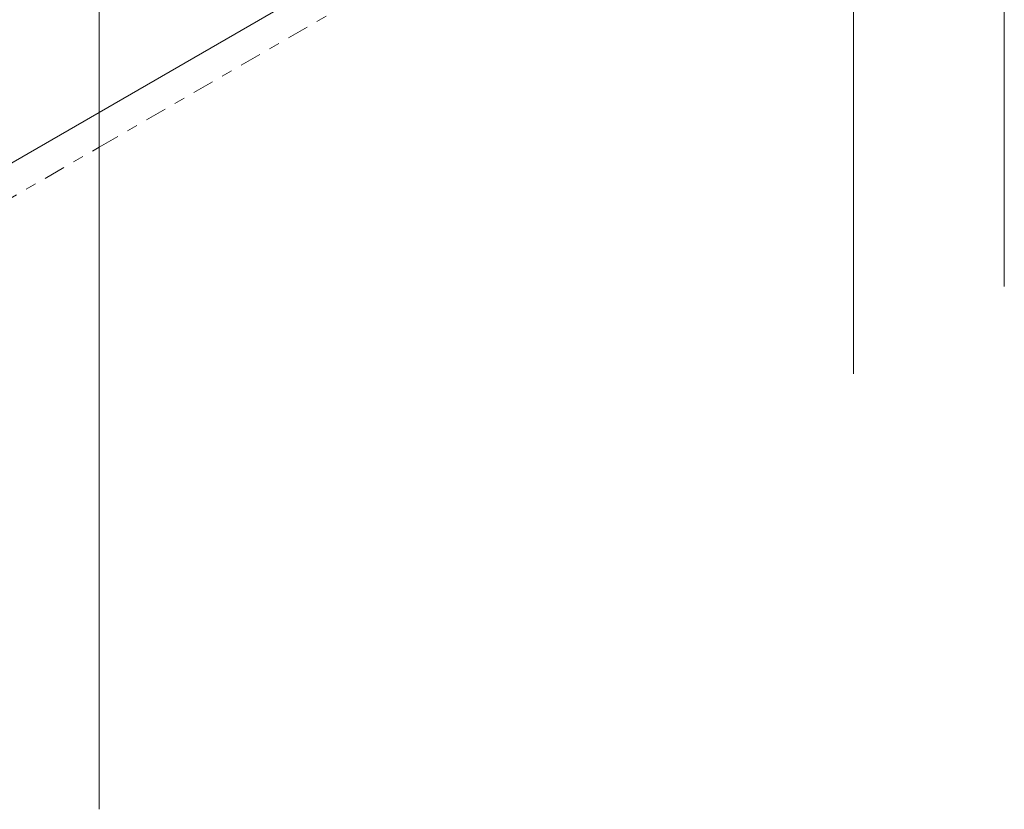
# Model space of a CAD drawing. Header units: millimetres. Extents: x -125 to 300, y 6 to 90.
# Tile 76 of 132: x 209.19 to 218.42, y 17 to 24.4. Entities that reach past the tile are written whole.
import ezdxf

# ---------------------------------------------------------------- set-up
doc = ezdxf.new("R2010")
doc.units = ezdxf.units.MM
doc.linetypes.add('CYPE_PUNTO', pattern=[0.075, 0, -0.075])
doc.linetypes.add('CYPE_RAYAPUNTO', pattern=[0.4125, 0.2025, -0.105, 0, -0.105])
doc.layers.add('BARRAS_DE_CONCRETO', color=7, linetype='Continuous', lineweight=9)

msp = doc.modelspace()

# ---------------------------------------------------------------- linework, layer by layer
at = {"layer": 'BARRAS_DE_CONCRETO'}
for p, q in [((218.41986, 21.8958), (218.41986, 28.42778)), ((217.00565, 21.07931), (217.00565, 27.61128)), ((209.93458, 23.5288), (212.76301, 25.16179)), ((209.93458, 23.5288), (209.93458, 24.67189)), ((208.54146, 22.72448), (209.93458, 23.5288)), ((209.93458, 16.99683), (209.93458, 23.5288))]:
    msp.add_line(p, q, dxfattribs=at)
at = {"layer": 'BARRAS_DE_CONCRETO', "linetype": 'CYPE_RAYAPUNTO'}
for p, q in [((209.93458, 23.2022), (212.76301, 24.83519)), ((208.54146, 22.39788), (209.93458, 23.2022))]:
    msp.add_line(p, q, dxfattribs=at)
at = {"layer": 'BARRAS_DE_CONCRETO', "linetype": 'CYPE_PUNTO'}
msp.add_line((209.93458, 23.5288), (209.93458, 23.2022), dxfattribs=at)
msp.add_line((209.93458, 23.5288), (209.93458, 23.2022), dxfattribs=at)

doc.saveas('drawing.dxf')
